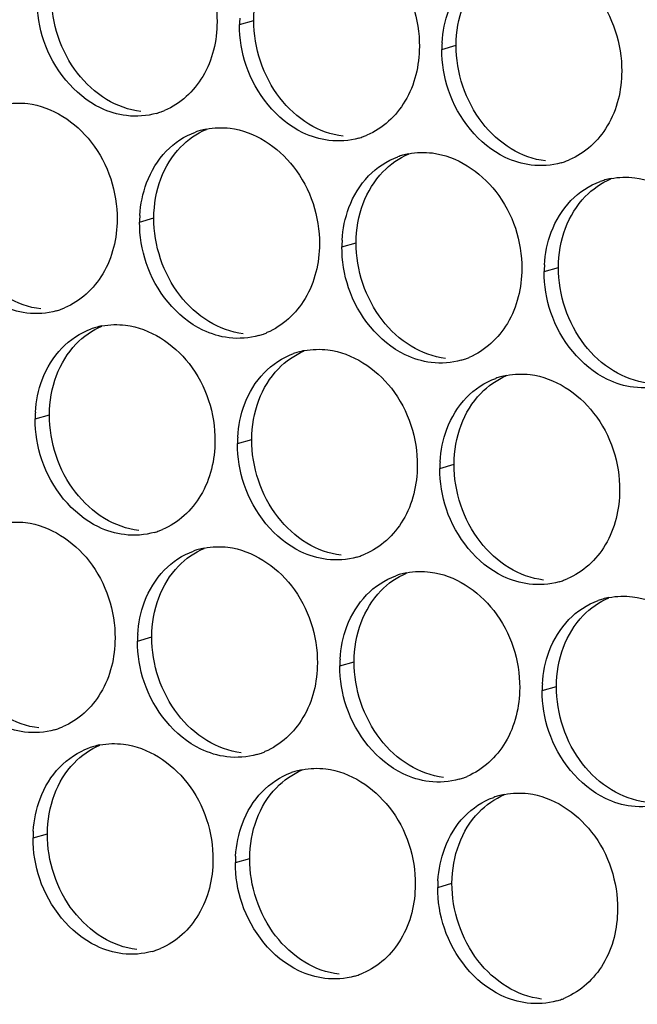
# Paper-space layout '45651_1_3' of a CAD drawing. Header units: millimetres. Extents: x -231 to 594, y 0 to 420.
# Tile 53 of 247: x 138.4 to 143.04, y 103.79 to 111.18. Entities that reach past the tile are written whole.
import ezdxf

# ---------------------------------------------------------------- set-up
doc = ezdxf.new("R2010")
doc.units = ezdxf.units.MM
doc.header["$LTSCALE"] = 32.67
doc.layers.add('02___PRT_ALL_AXES', color=7, linetype='CONTINUOUS')

psp = doc.layouts.new('45651_1_3')

# ---------------------------------------------------------------- linework, layer by layer
at = {"layer": '02___PRT_ALL_AXES', "color": 7, "linetype": 'CONTINUOUS'}
for p, q in [((140.0481, 111.1461), (140.1553, 111.1768)), ((141.5677, 110.9607), (141.6749, 110.9913)), ((139.2974, 109.6644), (139.4046, 109.6951)), ((140.817, 109.4789), (140.9242, 109.5096)), ((142.3366, 109.2934), (142.4438, 109.3241)), ((138.513, 108.1867), (138.6201, 108.2174)), ((140.0325, 108.0013), (140.1397, 108.0319)), ((141.5521, 107.8158), (141.6593, 107.8465)), ((139.2819, 106.5195), (139.3891, 106.5502)), ((140.8014, 106.334), (140.9086, 106.3647)), ((142.321, 106.1485), (142.4282, 106.1792)), ((138.4974, 105.0418), (138.6046, 105.0725)), ((140.017, 104.8564), (140.1242, 104.887)), ((141.5366, 104.6709), (141.6438, 104.7016))]:
    psp.add_line(p, q, dxfattribs=at)
at = {"layer": '02___PRT_ALL_AXES', "color": 3, "linetype": 'CONTINUOUS'}
for centre, radius, start, end in [((140.9399, 111.1417), 0.8918, 176.51802, 179.71686), ((142.4595, 110.9563), 0.8918, 176.51802, 179.71686), ((139.2738, 111.0058), 0.5467, 285.94061, 289.76751), ((139.2733, 111.0071), 0.5481, 289.77289, 292.73686), ((139.9028, 109.8254), 0.5467, 105.94061, 109.76751), ((139.9042, 109.8203), 0.5519, 100.97724, 105.93831), ((140.7934, 110.8203), 0.5467, 285.94061, 289.76751), ((140.7929, 110.8216), 0.5481, 289.77289, 292.73686), ((141.4224, 109.6399), 0.5467, 105.94061, 109.76751), ((141.4238, 109.6349), 0.5519, 100.97724, 105.93831), ((142.313, 110.6348), 0.5467, 285.94061, 289.76751), ((142.3125, 110.6361), 0.5481, 289.77289, 292.73686), ((142.942, 109.4544), 0.5467, 105.94061, 109.76751), ((142.9434, 109.4494), 0.5519, 100.97724, 105.93831), ((140.1892, 109.66), 0.8918, 176.51802, 179.71686), ((141.7088, 109.4745), 0.8918, 176.51802, 179.71686), ((143.2284, 109.289), 0.8918, 176.51802, 179.71686), ((138.5231, 109.524), 0.5467, 285.94061, 289.76751), ((138.5226, 109.5253), 0.5481, 289.77289, 292.73686), ((139.1184, 108.3477), 0.5467, 105.94061, 109.76751), ((139.1198, 108.3427), 0.5519, 100.97724, 105.93831), ((140.0427, 109.3385), 0.5467, 285.94061, 289.76751), ((140.0422, 109.3398), 0.5481, 289.77289, 292.73686), ((140.6379, 108.1622), 0.5467, 105.94061, 109.76751), ((140.6394, 108.1572), 0.5519, 100.97724, 105.93831), ((141.5623, 109.153), 0.5467, 285.94061, 289.76751), ((141.5618, 109.1544), 0.5481, 289.77289, 292.73686), ((142.1575, 107.9768), 0.5467, 105.94061, 109.76751), ((142.1589, 107.9717), 0.5519, 100.97724, 105.93831), ((139.4048, 108.1823), 0.8918, 176.51802, 179.71686), ((140.9244, 107.9968), 0.8918, 176.51802, 179.71686), ((142.4439, 107.8114), 0.8918, 176.51802, 179.71686), ((139.2583, 107.8609), 0.5467, 285.94061, 289.76751), ((139.2578, 107.8622), 0.5481, 289.77289, 292.73686), ((139.8873, 106.6805), 0.5467, 105.94061, 109.76751), ((139.8887, 106.6754), 0.5519, 100.97724, 105.93831), ((140.7779, 107.6754), 0.5467, 285.94061, 289.76751), ((140.7773, 107.6767), 0.5481, 289.77289, 292.73686), ((141.4068, 106.495), 0.5467, 105.94061, 109.76751), ((141.4083, 106.49), 0.5519, 100.97724, 105.93831), ((142.2975, 107.4899), 0.5467, 285.94061, 289.76751), ((142.2969, 107.4912), 0.5481, 289.77289, 292.73686), ((142.9264, 106.3095), 0.5467, 105.94061, 109.76751), ((142.9278, 106.3045), 0.5519, 100.97724, 105.93831), ((140.1737, 106.5151), 0.8918, 176.51802, 179.71686), ((141.6933, 106.3296), 0.8918, 176.51802, 179.71686), ((143.2128, 106.1441), 0.8918, 176.51802, 179.71686), ((138.5076, 106.3791), 0.5467, 285.94061, 289.76751), ((138.5071, 106.3804), 0.5481, 289.77289, 292.73686), ((139.1028, 105.2028), 0.5467, 105.94061, 109.76751), ((139.1042, 105.1978), 0.5519, 100.97724, 105.93831), ((140.0272, 106.1936), 0.5467, 285.94061, 289.76751), ((140.0267, 106.1949), 0.5481, 289.77289, 292.73686), ((140.6224, 105.0174), 0.5467, 105.94061, 109.76751), ((140.6238, 105.0123), 0.5519, 100.97724, 105.93831), ((141.5468, 106.0081), 0.5467, 285.94061, 289.76751), ((141.5462, 106.0095), 0.5481, 289.77289, 292.73686), ((142.142, 104.8319), 0.5467, 105.94061, 109.76751), ((142.1434, 104.8268), 0.5519, 100.97724, 105.93831), ((139.3892, 105.0374), 0.8918, 176.51802, 179.71686), ((140.9088, 104.852), 0.8918, 176.51802, 179.71686), ((142.4284, 104.6665), 0.8918, 176.51802, 179.71686), ((139.2427, 104.716), 0.5467, 285.94061, 289.76751), ((139.2422, 104.7173), 0.5481, 289.77289, 292.73686), ((140.7623, 104.5305), 0.5467, 285.94061, 289.76751), ((140.7618, 104.5318), 0.5481, 289.77289, 292.73686), ((142.2819, 104.345), 0.5467, 285.94061, 289.76751), ((142.2814, 104.3463), 0.5481, 289.77289, 292.73686)]:
    psp.add_arc(centre, radius, start, end, dxfattribs=at)
for points, knots in [([(139.2078, 112.0354), (139.392, 112.0129), (139.7554, 111.7718), (139.8802, 111.3707), (139.8792, 111.1668)], [0, 0, 0, 0, 0.476473, 1, 1, 1, 1]), ([(140.7273, 111.8499), (140.9116, 111.8274), (141.275, 111.5863), (141.3998, 111.1853), (141.3988, 110.9813)], [0, 0, 0, 0, 0.476473, 1, 1, 1, 1]), ([(142.2469, 111.6645), (142.4312, 111.642), (142.7946, 111.4009), (142.9194, 110.9998), (142.9184, 110.7958)], [0, 0, 0, 0, 0.476473, 1, 1, 1, 1]), ([(139.8792, 111.1668), (139.8785, 111.0255), (139.8156, 110.7492), (139.603, 110.5509), (139.4852, 110.5015)], [0, 0, 0, 0, 0.525086, 1, 1, 1, 1]), ([(139.2, 110.463), (139.1324, 110.4712), (138.852, 110.5551), (138.6484, 110.8161), (138.5784, 111.0245)], [0, 0, 0, 0, 0.236458, 1, 1, 1, 1]), ([(141.3988, 110.9813), (141.3981, 110.84), (141.3351, 110.5638), (141.1226, 110.3655), (141.0047, 110.3161)], [0, 0, 0, 0, 0.525086, 1, 1, 1, 1]), ([(140.7196, 110.2775), (140.652, 110.2857), (140.3716, 110.3696), (140.168, 110.6306), (140.098, 110.839)], [0, 0, 0, 0, 0.236458, 1, 1, 1, 1]), ([(142.9184, 110.7958), (142.9177, 110.6545), (142.8547, 110.3783), (142.6422, 110.18), (142.5243, 110.1306)], [0, 0, 0, 0, 0.525086, 1, 1, 1, 1]), ([(142.2391, 110.092), (142.1716, 110.1003), (141.8912, 110.1841), (141.6875, 110.4451), (141.6176, 110.6535)], [0, 0, 0, 0, 0.236458, 1, 1, 1, 1]), ([(138.4571, 110.5536), (138.6414, 110.5311), (139.0048, 110.29), (139.1296, 109.889), (139.1286, 109.685)], [0, 0, 0, 0, 0.476473, 1, 1, 1, 1]), ([(139.9767, 110.3682), (140.161, 110.3457), (140.5243, 110.1046), (140.6491, 109.7035), (140.6481, 109.4995)], [0, 0, 0, 0, 0.476473, 1, 1, 1, 1]), ([(141.4962, 110.1827), (141.6805, 110.1602), (142.0439, 109.9191), (142.1687, 109.518), (142.1677, 109.314)], [0, 0, 0, 0, 0.476473, 1, 1, 1, 1]), ([(143.0158, 109.9972), (143.2001, 109.9747), (143.5635, 109.7336), (143.6883, 109.3326), (143.6873, 109.1286)], [0, 0, 0, 0, 0.476473, 1, 1, 1, 1]), ([(139.1286, 109.685), (139.1279, 109.5437), (139.0649, 109.2675), (138.8523, 109.0692), (138.7345, 109.0198)], [0, 0, 0, 0, 0.525086, 1, 1, 1, 1]), ([(138.4493, 108.9812), (138.3817, 108.9894), (138.1013, 109.0733), (137.8977, 109.3343), (137.8277, 109.5427)], [0, 0, 0, 0, 0.236458, 1, 1, 1, 1]), ([(140.6481, 109.4995), (140.6474, 109.3582), (140.5845, 109.082), (140.3719, 108.8837), (140.2541, 108.8343)], [0, 0, 0, 0, 0.525086, 1, 1, 1, 1]), ([(139.9689, 108.7957), (139.9013, 108.804), (139.6209, 108.8878), (139.4173, 109.1488), (139.3473, 109.3572)], [0, 0, 0, 0, 0.236458, 1, 1, 1, 1]), ([(142.1677, 109.314), (142.167, 109.1727), (142.104, 108.8965), (141.8915, 108.6982), (141.7736, 108.6488)], [0, 0, 0, 0, 0.525086, 1, 1, 1, 1]), ([(141.4885, 108.6102), (141.4209, 108.6185), (141.1405, 108.7023), (140.9369, 108.9633), (140.8669, 109.1717)], [0, 0, 0, 0, 0.236458, 1, 1, 1, 1]), ([(143.0081, 108.4248), (142.9405, 108.433), (142.6601, 108.5169), (142.4564, 108.7779), (142.3865, 108.9863)], [0, 0, 0, 0, 0.236458, 1, 1, 1, 1]), ([(139.1922, 108.8905), (139.3765, 108.868), (139.7399, 108.6269), (139.8647, 108.2259), (139.8637, 108.0219)], [0, 0, 0, 0, 0.476473, 1, 1, 1, 1]), ([(140.7118, 108.705), (140.8961, 108.6825), (141.2595, 108.4414), (141.3843, 108.0404), (141.3833, 107.8364)], [0, 0, 0, 0, 0.476473, 1, 1, 1, 1]), ([(142.2314, 108.5196), (142.4157, 108.4971), (142.7791, 108.256), (142.9039, 107.8549), (142.9029, 107.6509)], [0, 0, 0, 0, 0.476473, 1, 1, 1, 1]), ([(139.8637, 108.0219), (139.863, 107.8806), (139.8, 107.6044), (139.5875, 107.406), (139.4696, 107.3567)], [0, 0, 0, 0, 0.525086, 1, 1, 1, 1]), ([(139.1844, 107.3181), (139.1169, 107.3263), (138.8365, 107.4102), (138.6328, 107.6712), (138.5629, 107.8796)], [0, 0, 0, 0, 0.236458, 1, 1, 1, 1]), ([(141.3833, 107.8364), (141.3826, 107.6951), (141.3196, 107.4189), (141.1071, 107.2206), (140.9892, 107.1712)], [0, 0, 0, 0, 0.525086, 1, 1, 1, 1]), ([(140.704, 107.1326), (140.6364, 107.1408), (140.3561, 107.2247), (140.1524, 107.4857), (140.0825, 107.6941)], [0, 0, 0, 0, 0.236458, 1, 1, 1, 1]), ([(142.9029, 107.6509), (142.9022, 107.5096), (142.8392, 107.2334), (142.6266, 107.0351), (142.5088, 106.9857)], [0, 0, 0, 0, 0.525086, 1, 1, 1, 1]), ([(142.2236, 106.9471), (142.156, 106.9554), (141.8757, 107.0392), (141.672, 107.3002), (141.602, 107.5086)], [0, 0, 0, 0, 0.236458, 1, 1, 1, 1]), ([(138.4415, 107.4087), (138.6258, 107.3863), (138.9892, 107.1451), (139.114, 106.7441), (139.113, 106.5401)], [0, 0, 0, 0, 0.476473, 1, 1, 1, 1]), ([(139.9611, 107.2233), (140.1454, 107.2008), (140.5088, 106.9597), (140.6336, 106.5586), (140.6326, 106.3546)], [0, 0, 0, 0, 0.476473, 1, 1, 1, 1]), ([(141.4807, 107.0378), (141.665, 107.0153), (142.0284, 106.7742), (142.1532, 106.3731), (142.1522, 106.1691)], [0, 0, 0, 0, 0.476473, 1, 1, 1, 1]), ([(143.0003, 106.8523), (143.1846, 106.8298), (143.548, 106.5887), (143.6728, 106.1877), (143.6718, 105.9837)], [0, 0, 0, 0, 0.476473, 1, 1, 1, 1]), ([(139.113, 106.5401), (139.1123, 106.3988), (139.0493, 106.1226), (138.8368, 105.9243), (138.7189, 105.8749)], [0, 0, 0, 0, 0.525086, 1, 1, 1, 1]), ([(138.4338, 105.8363), (138.3662, 105.8446), (138.0858, 105.9284), (137.8821, 106.1894), (137.8122, 106.3978)], [0, 0, 0, 0, 0.236458, 1, 1, 1, 1]), ([(140.6326, 106.3546), (140.6319, 106.2133), (140.5689, 105.9371), (140.3564, 105.7388), (140.2385, 105.6894)], [0, 0, 0, 0, 0.525086, 1, 1, 1, 1]), ([(139.9533, 105.6508), (139.8858, 105.6591), (139.6054, 105.7429), (139.4017, 106.0039), (139.3318, 106.2123)], [0, 0, 0, 0, 0.236458, 1, 1, 1, 1]), ([(142.1522, 106.1691), (142.1515, 106.0278), (142.0885, 105.7516), (141.876, 105.5533), (141.7581, 105.5039)], [0, 0, 0, 0, 0.525086, 1, 1, 1, 1]), ([(141.4729, 105.4654), (141.4053, 105.4736), (141.125, 105.5574), (140.9213, 105.8185), (140.8514, 106.0269)], [0, 0, 0, 0, 0.236458, 1, 1, 1, 1]), ([(142.9925, 105.2799), (142.9249, 105.2881), (142.6446, 105.372), (142.4409, 105.633), (142.3709, 105.8414)], [0, 0, 0, 0, 0.236458, 1, 1, 1, 1]), ([(139.1767, 105.7456), (139.361, 105.7231), (139.7243, 105.482), (139.8492, 105.081), (139.8481, 104.877)], [0, 0, 0, 0, 0.476473, 1, 1, 1, 1]), ([(140.6962, 105.5602), (140.8805, 105.5377), (141.2439, 105.2965), (141.3687, 104.8955), (141.3677, 104.6915)], [0, 0, 0, 0, 0.476473, 1, 1, 1, 1]), ([(142.2158, 105.3747), (142.4001, 105.3522), (142.7635, 105.1111), (142.8883, 104.71), (142.8873, 104.506)], [0, 0, 0, 0, 0.476473, 1, 1, 1, 1]), ([(139.8481, 104.877), (139.8475, 104.7357), (139.7845, 104.4595), (139.5719, 104.2611), (139.4541, 104.2118)], [0, 0, 0, 0, 0.525086, 1, 1, 1, 1]), ([(139.1689, 104.1732), (139.1013, 104.1814), (138.8209, 104.2653), (138.6173, 104.5263), (138.5473, 104.7347)], [0, 0, 0, 0, 0.236458, 1, 1, 1, 1]), ([(141.3677, 104.6915), (141.367, 104.5502), (141.3041, 104.274), (141.0915, 104.0757), (140.9737, 104.0263)], [0, 0, 0, 0, 0.525086, 1, 1, 1, 1]), ([(140.6885, 103.9877), (140.6209, 103.996), (140.3405, 104.0798), (140.1369, 104.3408), (140.0669, 104.5492)], [0, 0, 0, 0, 0.236458, 1, 1, 1, 1]), ([(142.8873, 104.506), (142.8866, 104.3647), (142.8236, 104.0885), (142.6111, 103.8902), (142.4932, 103.8408)], [0, 0, 0, 0, 0.525086, 1, 1, 1, 1]), ([(142.2081, 103.8022), (142.1405, 103.8105), (141.8601, 103.8943), (141.6565, 104.1553), (141.5865, 104.3637)], [0, 0, 0, 0, 0.236458, 1, 1, 1, 1])]:
    psp.add_open_spline(points, degree=3, knots=knots, dxfattribs=at)
at = {"layer": '02___PRT_ALL_AXES', "color": 7, "linetype": 'CONTINUOUS'}
for points in [[(140.1553, 111.1768), (140.1558, 111.2766), (140.173, 111.378), (140.2082, 111.4714)], [(138.8308, 110.7822), (138.7059, 110.9436), (138.6347, 111.1583), (138.6357, 111.3623)], [(141.6749, 110.9913), (141.6754, 111.0911), (141.6926, 111.1926), (141.7278, 111.2859)], [(140.3503, 110.5967), (140.2255, 110.7581), (140.1543, 110.9728), (140.1553, 111.1768)], [(141.8699, 110.4113), (141.7451, 110.5726), (141.6739, 110.7873), (141.6749, 110.9913)], [(139.049, 110.585), (138.9652, 110.6358), (138.8907, 110.7047), (138.8308, 110.7822)], [(139.3072, 110.4936), (139.2166, 110.5047), (139.1271, 110.5377), (139.049, 110.585)], [(140.5686, 110.3996), (140.4847, 110.4504), (140.4103, 110.5192), (140.3503, 110.5967)], [(142.0882, 110.2141), (142.0043, 110.2649), (141.9299, 110.3337), (141.8699, 110.4113)], [(139.6052, 110.2269), (139.6596, 110.2832), (139.7264, 110.33), (139.7987, 110.3603)], [(140.8268, 110.3082), (140.7361, 110.3192), (140.6467, 110.3523), (140.5686, 110.3996)], [(139.4575, 109.9897), (139.4903, 110.0768), (139.5405, 110.1599), (139.6052, 110.2269)], [(142.3463, 110.1227), (142.2557, 110.1337), (142.1663, 110.1668), (142.0882, 110.2141)], [(141.1247, 110.0414), (141.1792, 110.0977), (141.246, 110.1445), (141.3183, 110.1748)], [(140.9771, 109.8042), (141.0099, 109.8913), (141.06, 109.9744), (141.1247, 110.0414)], [(139.4046, 109.6951), (139.4051, 109.7948), (139.4223, 109.8963), (139.4575, 109.9897)], [(142.6443, 109.8559), (142.6988, 109.9123), (142.7656, 109.959), (142.8378, 109.9893)], [(142.4967, 109.6187), (142.5295, 109.7059), (142.5796, 109.7889), (142.6443, 109.8559)], [(140.9242, 109.5096), (140.9247, 109.6093), (140.9419, 109.7108), (140.9771, 109.8042)], [(139.5997, 109.115), (139.4748, 109.2763), (139.4036, 109.4911), (139.4046, 109.6951)], [(142.4438, 109.3241), (142.4443, 109.4239), (142.4615, 109.5253), (142.4967, 109.6187)], [(141.1192, 108.9295), (140.9944, 109.0909), (140.9232, 109.3056), (140.9242, 109.5096)], [(142.6388, 108.744), (142.514, 108.9054), (142.4428, 109.1201), (142.4438, 109.3241)], [(138.5565, 109.0119), (138.4659, 109.0229), (138.3764, 109.056), (138.2983, 109.1033)], [(139.8179, 108.9178), (139.7341, 108.9686), (139.6596, 109.0374), (139.5997, 109.115)], [(138.8207, 108.7492), (138.8751, 108.8056), (138.942, 108.8523), (139.0142, 108.8826)], [(140.0761, 108.8264), (139.9855, 108.8375), (139.896, 108.8705), (139.8179, 108.9178)], [(141.3375, 108.7323), (141.2537, 108.7831), (141.1792, 108.8519), (141.1192, 108.9295)], [(138.673, 108.512), (138.7059, 108.5992), (138.756, 108.6822), (138.8207, 108.7492)], [(141.5957, 108.6409), (141.5051, 108.652), (141.4156, 108.685), (141.3375, 108.7323)], [(142.8571, 108.5468), (142.7732, 108.5976), (142.6988, 108.6665), (142.6388, 108.744)], [(140.3403, 108.5637), (140.3947, 108.6201), (140.4616, 108.6669), (140.5338, 108.6971)], [(140.1926, 108.3265), (140.2254, 108.4137), (140.2756, 108.4967), (140.3403, 108.5637)], [(138.6201, 108.2174), (138.6206, 108.3172), (138.6379, 108.4186), (138.673, 108.512)], [(141.8599, 108.3783), (141.9143, 108.4346), (141.9811, 108.4814), (142.0534, 108.5117)], [(143.1152, 108.4554), (143.0246, 108.4665), (142.9352, 108.4995), (142.8571, 108.5468)], [(141.7122, 108.1411), (141.745, 108.2282), (141.7952, 108.3113), (141.8599, 108.3783)], [(140.1397, 108.0319), (140.1402, 108.1317), (140.1575, 108.2332), (140.1926, 108.3265)], [(138.8152, 107.6373), (138.6904, 107.7987), (138.6191, 108.0134), (138.6201, 108.2174)], [(141.6593, 107.8465), (141.6598, 107.9462), (141.6771, 108.0477), (141.7122, 108.1411)], [(140.3348, 107.4518), (140.21, 107.6132), (140.1387, 107.8279), (140.1397, 108.0319)], [(141.8544, 107.2664), (141.7296, 107.4277), (141.6583, 107.6425), (141.6593, 107.8465)], [(139.0335, 107.4401), (138.9496, 107.4909), (138.8752, 107.5598), (138.8152, 107.6373)], [(140.5531, 107.2547), (140.4692, 107.3055), (140.3948, 107.3743), (140.3348, 107.4518)], [(139.2916, 107.3488), (139.201, 107.3598), (139.1116, 107.3928), (139.0335, 107.4401)], [(140.8112, 107.1633), (140.7206, 107.1743), (140.6311, 107.2074), (140.5531, 107.2547)], [(142.0726, 107.0692), (141.9888, 107.12), (141.9144, 107.1888), (141.8544, 107.2664)], [(139.5896, 107.082), (139.644, 107.1383), (139.7109, 107.1851), (139.7831, 107.2154)], [(139.4419, 106.8448), (139.4748, 106.9319), (139.5249, 107.015), (139.5896, 107.082)], [(141.1092, 106.8965), (141.1636, 106.9528), (141.2305, 106.9996), (141.3027, 107.0299)], [(142.3308, 106.9778), (142.2402, 106.9889), (142.1507, 107.0219), (142.0726, 107.0692)], [(140.9615, 106.6593), (140.9943, 106.7465), (141.0445, 106.8295), (141.1092, 106.8965)], [(139.3891, 106.5502), (139.3895, 106.6499), (139.4068, 106.7514), (139.4419, 106.8448)], [(142.6288, 106.711), (142.6832, 106.7674), (142.75, 106.8141), (142.8223, 106.8444)], [(140.9086, 106.3647), (140.9091, 106.4645), (140.9264, 106.5659), (140.9615, 106.6593)], [(142.4811, 106.4738), (142.5139, 106.561), (142.5641, 106.644), (142.6288, 106.711)], [(139.5841, 105.9701), (139.4593, 106.1314), (139.388, 106.3462), (139.3891, 106.5502)], [(142.4282, 106.1792), (142.4287, 106.279), (142.446, 106.3804), (142.4811, 106.4738)], [(141.1037, 105.7846), (140.9789, 105.946), (140.9076, 106.1607), (140.9086, 106.3647)], [(142.6233, 105.5991), (142.4985, 105.7605), (142.4272, 105.9752), (142.4282, 106.1792)], [(138.541, 105.867), (138.4503, 105.878), (138.3609, 105.9111), (138.2828, 105.9584)], [(139.8024, 105.7729), (139.7185, 105.8237), (139.6441, 105.8925), (139.5841, 105.9701)], [(140.0605, 105.6815), (139.9699, 105.6926), (139.8805, 105.7256), (139.8024, 105.7729)], [(141.322, 105.5874), (141.2381, 105.6382), (141.1637, 105.707), (141.1037, 105.7846)], [(138.8052, 105.6043), (138.8596, 105.6607), (138.9264, 105.7074), (138.9987, 105.7377)], [(138.6575, 105.3671), (138.6903, 105.4543), (138.7405, 105.5373), (138.8052, 105.6043)], [(140.3247, 105.4188), (140.3792, 105.4752), (140.446, 105.522), (140.5183, 105.5522)], [(141.5801, 105.496), (141.4895, 105.5071), (141.4, 105.5401), (141.322, 105.5874)], [(142.8415, 105.4019), (142.7577, 105.4528), (142.6833, 105.5216), (142.6233, 105.5991)], [(140.1771, 105.1816), (140.2099, 105.2688), (140.26, 105.3518), (140.3247, 105.4188)], [(143.0997, 105.3106), (143.0091, 105.3216), (142.9196, 105.3546), (142.8415, 105.4019)], [(138.6046, 105.0725), (138.6051, 105.1723), (138.6224, 105.2737), (138.6575, 105.3671)], [(141.8443, 105.2334), (141.8988, 105.2897), (141.9656, 105.3365), (142.0379, 105.3668)], [(140.1242, 104.887), (140.1247, 104.9868), (140.1419, 105.0883), (140.1771, 105.1816)], [(141.6967, 104.9962), (141.7295, 105.0833), (141.7796, 105.1664), (141.8443, 105.2334)], [(138.7997, 104.4924), (138.6749, 104.6538), (138.6036, 104.8685), (138.6046, 105.0725)], [(141.6438, 104.7016), (141.6443, 104.8013), (141.6615, 104.9028), (141.6967, 104.9962)], [(140.3193, 104.307), (140.1944, 104.4683), (140.1232, 104.683), (140.1242, 104.887)], [(141.8388, 104.1215), (141.714, 104.2828), (141.6428, 104.4976), (141.6438, 104.7016)], [(139.0179, 104.2953), (138.9341, 104.3461), (138.8597, 104.4149), (138.7997, 104.4924)], [(139.2761, 104.2039), (139.1855, 104.2149), (139.096, 104.248), (139.0179, 104.2953)], [(140.5375, 104.1098), (140.4537, 104.1606), (140.3792, 104.2294), (140.3193, 104.307)], [(140.7957, 104.0184), (140.7051, 104.0294), (140.6156, 104.0625), (140.5375, 104.1098)], [(142.0571, 103.9243), (141.9732, 103.9751), (141.8988, 104.0439), (141.8388, 104.1215)], [(142.3153, 103.8329), (142.2246, 103.844), (142.1352, 103.877), (142.0571, 103.9243)]]:
    psp.add_open_spline(points, degree=3, dxfattribs=at)
at = {"layer": '02___PRT_ALL_AXES', "color": 3, "linetype": 'CONTINUOUS'}
for points in [[(138.5784, 111.0245), (138.5454, 111.1228), (138.528, 111.2279), (138.5285, 111.3316)], [(141.5693, 111.0104), (141.5744, 111.0937), (141.5912, 111.1772), (141.6206, 111.2553)], [(140.098, 110.839), (140.065, 110.9373), (140.0476, 111.0424), (140.0481, 111.1461)], [(141.6176, 110.6535), (141.5846, 110.7519), (141.5671, 110.8569), (141.5677, 110.9607)], [(138.2795, 110.5476), (138.3377, 110.5589), (138.3983, 110.5608), (138.4571, 110.5536)], [(139.424, 110.4801), (139.352, 110.4595), (139.2743, 110.4539), (139.2, 110.463)], [(139.498, 110.1962), (139.5588, 110.2592), (139.6355, 110.3102), (139.7179, 110.3399)], [(139.7991, 110.3622), (139.8572, 110.3735), (139.9179, 110.3753), (139.9767, 110.3682)], [(140.9436, 110.2946), (140.8716, 110.274), (140.7939, 110.2684), (140.7196, 110.2775)], [(139.3503, 109.959), (139.3831, 110.0461), (139.4333, 110.1292), (139.498, 110.1962)], [(141.3187, 110.1767), (141.3768, 110.188), (141.4375, 110.1899), (141.4962, 110.1827)], [(141.0175, 110.0107), (141.0784, 110.0737), (141.1551, 110.1248), (141.2375, 110.1544)], [(142.4631, 110.1091), (142.3911, 110.0885), (142.3135, 110.0829), (142.2391, 110.092)], [(140.8699, 109.7735), (140.9027, 109.8607), (140.9528, 109.9437), (141.0175, 110.0107)], [(142.5371, 109.8252), (142.598, 109.8882), (142.6747, 109.9393), (142.7571, 109.9689)], [(142.8383, 109.9912), (142.8964, 110.0025), (142.957, 110.0044), (143.0158, 109.9972)], [(139.299, 109.7141), (139.3041, 109.7974), (139.3209, 109.8809), (139.3503, 109.959)], [(142.3895, 109.588), (142.4223, 109.6752), (142.4724, 109.7582), (142.5371, 109.8252)], [(140.8186, 109.5287), (140.8237, 109.6119), (140.8405, 109.6955), (140.8699, 109.7735)], [(139.3473, 109.3572), (139.3143, 109.4556), (139.2969, 109.5606), (139.2974, 109.6644)], [(142.3382, 109.3432), (142.3433, 109.4264), (142.3601, 109.51), (142.3895, 109.588)], [(140.8669, 109.1717), (140.8339, 109.2701), (140.8165, 109.3752), (140.817, 109.4789)], [(142.3865, 108.9863), (142.3535, 109.0846), (142.3361, 109.1897), (142.3366, 109.2934)], [(138.6733, 108.9983), (138.6013, 108.9777), (138.5236, 108.9721), (138.4493, 108.9812)], [(138.7135, 108.7185), (138.7743, 108.7815), (138.851, 108.8326), (138.9335, 108.8622)], [(139.0147, 108.8845), (139.0728, 108.8958), (139.1334, 108.8977), (139.1922, 108.8905)], [(140.1929, 108.8128), (140.1209, 108.7923), (140.0432, 108.7866), (139.9689, 108.7957)], [(138.5658, 108.4813), (138.5987, 108.5685), (138.6488, 108.6515), (138.7135, 108.7185)], [(140.5343, 108.6991), (140.5924, 108.7103), (140.653, 108.7122), (140.7118, 108.705)], [(140.2331, 108.5331), (140.2939, 108.596), (140.3706, 108.6471), (140.453, 108.6767)], [(141.7125, 108.6273), (141.6405, 108.6068), (141.5628, 108.6012), (141.4885, 108.6102)], [(140.0854, 108.2959), (140.1182, 108.383), (140.1684, 108.4661), (140.2331, 108.5331)], [(141.7527, 108.3476), (141.8135, 108.4106), (141.8902, 108.4616), (141.9726, 108.4913)], [(142.0538, 108.5136), (142.112, 108.5249), (142.1726, 108.5267), (142.2314, 108.5196)], [(138.5146, 108.2365), (138.5197, 108.3197), (138.5365, 108.4033), (138.5658, 108.4813)], [(143.2321, 108.4419), (143.16, 108.4213), (143.0824, 108.4157), (143.0081, 108.4248)], [(141.605, 108.1104), (141.6378, 108.1975), (141.688, 108.2806), (141.7527, 108.3476)], [(140.0342, 108.051), (140.0392, 108.1342), (140.0561, 108.2178), (140.0854, 108.2959)], [(138.5629, 107.8796), (138.5299, 107.9779), (138.5124, 108.083), (138.513, 108.1867)], [(141.5538, 107.8655), (141.5588, 107.9488), (141.5756, 108.0323), (141.605, 108.1104)], [(140.0825, 107.6941), (140.0494, 107.7924), (140.032, 107.8975), (140.0325, 108.0013)], [(141.602, 107.5086), (141.569, 107.607), (141.5516, 107.712), (141.5521, 107.8158)], [(138.264, 107.4028), (138.3221, 107.414), (138.3828, 107.4159), (138.4415, 107.4087)], [(139.4084, 107.3352), (139.3364, 107.3146), (139.2588, 107.309), (139.1844, 107.3181)], [(139.7836, 107.2173), (139.8417, 107.2286), (139.9023, 107.2304), (139.9611, 107.2233)], [(139.4824, 107.0513), (139.5433, 107.1143), (139.62, 107.1653), (139.7024, 107.195)], [(140.928, 107.1497), (140.856, 107.1291), (140.7784, 107.1235), (140.704, 107.1326)], [(139.3348, 106.8141), (139.3676, 106.9012), (139.4177, 106.9843), (139.4824, 107.0513)], [(141.002, 106.8658), (141.0628, 106.9288), (141.1395, 106.9799), (141.2219, 107.0095)], [(141.3032, 107.0318), (141.3613, 107.0431), (141.4219, 107.045), (141.4807, 107.0378)], [(142.4476, 106.9642), (142.3756, 106.9437), (142.2979, 106.938), (142.2236, 106.9471)], [(140.8543, 106.6286), (140.8871, 106.7158), (140.9373, 106.7988), (141.002, 106.8658)], [(139.2835, 106.5692), (139.2886, 106.6525), (139.3054, 106.736), (139.3348, 106.8141)], [(142.5216, 106.6803), (142.5824, 106.7433), (142.6591, 106.7944), (142.7415, 106.824)], [(142.8227, 106.8463), (142.8809, 106.8576), (142.9415, 106.8595), (143.0003, 106.8523)], [(142.3739, 106.4431), (142.4067, 106.5303), (142.4569, 106.6133), (142.5216, 106.6803)], [(140.8031, 106.3838), (140.8081, 106.467), (140.825, 106.5506), (140.8543, 106.6286)], [(139.3318, 106.2123), (139.2988, 106.3107), (139.2813, 106.4158), (139.2819, 106.5195)], [(142.3227, 106.1983), (142.3277, 106.2815), (142.3445, 106.3651), (142.3739, 106.4431)], [(140.8514, 106.0269), (140.8184, 106.1252), (140.8009, 106.2303), (140.8014, 106.334)], [(142.3709, 105.8414), (142.3379, 105.9397), (142.3205, 106.0448), (142.321, 106.1485)], [(138.6578, 105.8534), (138.5858, 105.8328), (138.5081, 105.8272), (138.4338, 105.8363)], [(138.9991, 105.7396), (139.0573, 105.7509), (139.1179, 105.7528), (139.1767, 105.7456)], [(138.698, 105.5736), (138.7588, 105.6366), (138.8355, 105.6877), (138.9179, 105.7173)], [(140.1773, 105.6679), (140.1053, 105.6474), (140.0277, 105.6418), (139.9533, 105.6508)], [(138.5503, 105.3364), (138.5831, 105.4236), (138.6333, 105.5066), (138.698, 105.5736)], [(140.2176, 105.3882), (140.2784, 105.4512), (140.3551, 105.5022), (140.4375, 105.5318)], [(140.5187, 105.5542), (140.5768, 105.5654), (140.6375, 105.5673), (140.6962, 105.5602)], [(141.6969, 105.4825), (141.6249, 105.4619), (141.5473, 105.4563), (141.4729, 105.4654)], [(140.0699, 105.151), (140.1027, 105.2381), (140.1528, 105.3212), (140.2176, 105.3882)], [(138.499, 105.0916), (138.5041, 105.1748), (138.5209, 105.2584), (138.5503, 105.3364)], [(141.7371, 105.2027), (141.798, 105.2657), (141.8747, 105.3168), (141.9571, 105.3464)], [(142.0383, 105.3687), (142.0964, 105.38), (142.1571, 105.3818), (142.2158, 105.3747)], [(143.2165, 105.297), (143.1445, 105.2764), (143.0668, 105.2708), (142.9925, 105.2799)], [(141.5895, 104.9655), (141.6223, 105.0526), (141.6724, 105.1357), (141.7371, 105.2027)], [(140.0186, 104.9061), (140.0237, 104.9893), (140.0405, 105.0729), (140.0699, 105.151)], [(138.5473, 104.7347), (138.5143, 104.833), (138.4969, 104.9381), (138.4974, 105.0418)], [(141.5382, 104.7206), (141.5433, 104.8039), (141.5601, 104.8874), (141.5895, 104.9655)], [(140.0669, 104.5492), (140.0339, 104.6475), (140.0165, 104.7526), (140.017, 104.8564)], [(141.5865, 104.3637), (141.5535, 104.4621), (141.5361, 104.5672), (141.5366, 104.6709)], [(139.3929, 104.1903), (139.3209, 104.1697), (139.2432, 104.1641), (139.1689, 104.1732)], [(140.9125, 104.0048), (140.8405, 103.9842), (140.7628, 103.9786), (140.6885, 103.9877)], [(142.4321, 103.8193), (142.3601, 103.7988), (142.2824, 103.7932), (142.2081, 103.8022)]]:
    psp.add_open_spline(points, degree=3, dxfattribs=at)

doc.saveas('drawing.dxf')
